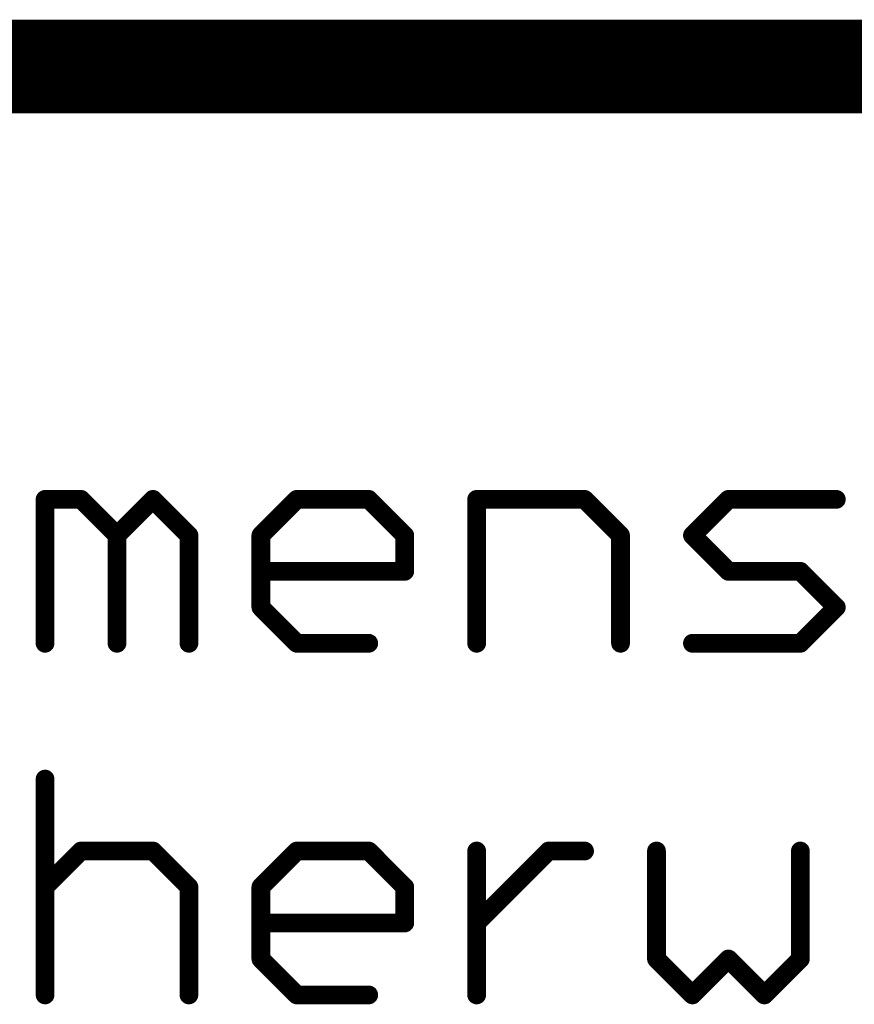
# Model space of a CAD drawing. Extents: x -1.5 to 9, y -3 to 5.
# Tile 223 of 256: x 4.753 to 4.931, y -2.7 to -2.49. Entities that reach past the tile are written whole.
import ezdxf

# ---------------------------------------------------------------- set-up
doc = ezdxf.new("R2010")
doc.units = 0
doc.layers.get('0').update_dxf_attribs({"linetype": 'CONTINUOUS'})
doc.layers.add('qfn16-30-34-a_mechanical_19', color=1, linetype='CONTINUOUS')

# ---------------------------------------------------------------- blocks, each defined once
blk = doc.blocks.new('D56')
at = {"const_width": 0.001}
blk.add_lwpolyline([(-0.0005, 0, 1), (0.0005, 0, 1)], format="xyb", close=True, dxfattribs=at)
blk = doc.blocks.new('D57')
at = {"const_width": 0.002}
blk.add_lwpolyline([(-0.001, 0, 1), (0.001, 0, 1)], format="xyb", close=True, dxfattribs=at)

msp = doc.modelspace()

# ---------------------------------------------------------------- linework, layer by layer
at = {"layer": 'qfn16-30-34-a_mechanical_19', "color": 1}
for points, const_width in [([(4.6, -2.5), (6.4, -2.5)], 0.02), ([(4.758732, -2.623), (4.758732, -2.592307)], 0.004), ([(4.758732, -2.592307), (4.766405, -2.592307)], 0.004), ([(4.758732, -2.591307), (4.758732, -2.591307)], 0.002), ([(4.758732, -2.591307), (4.758732, -2.591307)], 0.002), ([(4.759732, -2.592307), (4.759732, -2.592307)], 0.002), ([(4.759732, -2.592307), (4.759732, -2.592307)], 0.002), ([(4.766405, -2.592307), (4.774078, -2.59998)], 0.004), ([(4.767112, -2.5916), (4.767112, -2.5916)], 0.002), ([(4.767112, -2.5916), (4.767112, -2.5916)], 0.002), ([(4.774078, -2.59998), (4.781752, -2.592307)], 0.004), ([(4.781752, -2.592307), (4.789425, -2.59998)], 0.004), ([(4.782459, -2.5916), (4.782459, -2.5916)], 0.002), ([(4.782459, -2.5916), (4.782459, -2.5916)], 0.002), ([(4.804771, -2.59998), (4.812444, -2.592307)], 0.004), ([(4.812444, -2.592307), (4.827791, -2.592307)], 0.004), ([(4.812444, -2.591307), (4.812444, -2.591307)], 0.002), ([(4.812444, -2.591307), (4.812444, -2.591307)], 0.002), ([(4.827791, -2.592307), (4.835464, -2.59998)], 0.004), ([(4.828498, -2.5916), (4.828498, -2.5916)], 0.002), ([(4.828498, -2.5916), (4.828498, -2.5916)], 0.002), ([(4.850811, -2.592307), (4.87383, -2.592307)], 0.004), ([(4.850811, -2.623), (4.850811, -2.592307)], 0.004), ([(4.850811, -2.591307), (4.850811, -2.591307)], 0.002), ([(4.850811, -2.591307), (4.850811, -2.591307)], 0.002), ([(4.851811, -2.592307), (4.851811, -2.592307)], 0.002), ([(4.851811, -2.592307), (4.851811, -2.592307)], 0.002), ([(4.87383, -2.592307), (4.881503, -2.59998)], 0.004), ([(4.874537, -2.5916), (4.874537, -2.5916)], 0.002), ([(4.874537, -2.5916), (4.874537, -2.5916)], 0.002), ([(4.89685, -2.59998), (4.904523, -2.592307)], 0.004), ([(4.904523, -2.592307), (4.927543, -2.592307)], 0.004), ([(4.904523, -2.591307), (4.904523, -2.591307)], 0.002), ([(4.904523, -2.591307), (4.904523, -2.591307)], 0.002), ([(4.766405, -2.593307), (4.766405, -2.593307)], 0.002), ([(4.766405, -2.593307), (4.766405, -2.593307)], 0.002), ([(4.782459, -2.593014), (4.782459, -2.593014)], 0.002), ([(4.782459, -2.593014), (4.782459, -2.593014)], 0.002), ([(4.813152, -2.593014), (4.813152, -2.593014)], 0.002), ([(4.813152, -2.593014), (4.813152, -2.593014)], 0.002), ([(4.827791, -2.593307), (4.827791, -2.593307)], 0.002), ([(4.827791, -2.593307), (4.827791, -2.593307)], 0.002), ([(4.87383, -2.593307), (4.87383, -2.593307)], 0.002), ([(4.87383, -2.593307), (4.87383, -2.593307)], 0.002), ([(4.90523, -2.593014), (4.90523, -2.593014)], 0.002), ([(4.90523, -2.593014), (4.90523, -2.593014)], 0.002), ([(4.927543, -2.593307), (4.927543, -2.593307)], 0.002), ([(4.927543, -2.593307), (4.927543, -2.593307)], 0.002), ([(4.774078, -2.623), (4.774078, -2.59998)], 0.004), ([(4.773371, -2.599273), (4.773371, -2.599273)], 0.002), ([(4.773371, -2.599273), (4.773371, -2.599273)], 0.002), ([(4.773371, -2.600688), (4.773371, -2.600688)], 0.002), ([(4.773371, -2.600688), (4.773371, -2.600688)], 0.002), ([(4.775078, -2.59998), (4.775078, -2.59998)], 0.002), ([(4.775078, -2.59998), (4.775078, -2.59998)], 0.002), ([(4.789425, -2.623), (4.789425, -2.59998)], 0.004), ([(4.788718, -2.600688), (4.788718, -2.600688)], 0.002), ([(4.788718, -2.600688), (4.788718, -2.600688)], 0.002), ([(4.790425, -2.59998), (4.790425, -2.59998)], 0.002), ([(4.790425, -2.59998), (4.790425, -2.59998)], 0.002), ([(4.804771, -2.615327), (4.804771, -2.59998)], 0.004), ([(4.804064, -2.599273), (4.804064, -2.599273)], 0.002), ([(4.804064, -2.599273), (4.804064, -2.599273)], 0.002), ([(4.805771, -2.59998), (4.805771, -2.59998)], 0.002), ([(4.805771, -2.59998), (4.805771, -2.59998)], 0.002), ([(4.835464, -2.607654), (4.835464, -2.59998)], 0.004), ([(4.834757, -2.600688), (4.834757, -2.600688)], 0.002), ([(4.834757, -2.600688), (4.834757, -2.600688)], 0.002), ([(4.836464, -2.59998), (4.836464, -2.59998)], 0.002), ([(4.836464, -2.59998), (4.836464, -2.59998)], 0.002), ([(4.881503, -2.623), (4.881503, -2.59998)], 0.004), ([(4.880796, -2.600688), (4.880796, -2.600688)], 0.002), ([(4.880796, -2.600688), (4.880796, -2.600688)], 0.002), ([(4.882503, -2.59998), (4.882503, -2.59998)], 0.002), ([(4.882503, -2.59998), (4.882503, -2.59998)], 0.002), ([(4.89685, -2.59998), (4.904523, -2.607654)], 0.004), ([(4.896143, -2.599273), (4.896143, -2.599273)], 0.002), ([(4.896143, -2.599273), (4.896143, -2.599273)], 0.002), ([(4.897557, -2.599273), (4.897557, -2.599273)], 0.002), ([(4.897557, -2.599273), (4.897557, -2.599273)], 0.002), ([(4.804771, -2.607654), (4.835464, -2.607654)], 0.004), ([(4.804771, -2.606654), (4.804771, -2.606654)], 0.002), ([(4.804771, -2.606654), (4.804771, -2.606654)], 0.002), ([(4.904523, -2.607654), (4.919869, -2.607654)], 0.004), ([(4.904523, -2.606654), (4.904523, -2.606654)], 0.002), ([(4.904523, -2.606654), (4.904523, -2.606654)], 0.002), ([(4.919869, -2.607654), (4.927543, -2.615327)], 0.004), ([(4.920576, -2.606947), (4.920576, -2.606947)], 0.002), ([(4.920576, -2.606947), (4.920576, -2.606947)], 0.002), ([(4.834464, -2.607654), (4.834464, -2.607654)], 0.002), ([(4.834464, -2.607654), (4.834464, -2.607654)], 0.002), ([(4.835464, -2.608654), (4.835464, -2.608654)], 0.002), ([(4.835464, -2.608654), (4.835464, -2.608654)], 0.002), ([(4.903816, -2.608361), (4.903816, -2.608361)], 0.002), ([(4.903816, -2.608361), (4.903816, -2.608361)], 0.002), ([(4.919869, -2.608654), (4.919869, -2.608654)], 0.002), ([(4.919869, -2.608654), (4.919869, -2.608654)], 0.002), ([(4.804771, -2.615327), (4.812444, -2.623)], 0.004), ([(4.803771, -2.615327), (4.803771, -2.615327)], 0.002), ([(4.803771, -2.615327), (4.803771, -2.615327)], 0.002), ([(4.805478, -2.61462), (4.805478, -2.61462)], 0.002), ([(4.805478, -2.61462), (4.805478, -2.61462)], 0.002), ([(4.919869, -2.623), (4.927543, -2.615327)], 0.004), ([(4.926835, -2.616034), (4.926835, -2.616034)], 0.002), ([(4.926835, -2.616034), (4.926835, -2.616034)], 0.002), ([(4.92825, -2.616034), (4.92825, -2.616034)], 0.002), ([(4.92825, -2.616034), (4.92825, -2.616034)], 0.002), ([(4.757732, -2.623), (4.757732, -2.623)], 0.002), ([(4.757732, -2.623), (4.757732, -2.623)], 0.002), ([(4.773078, -2.623), (4.773078, -2.623)], 0.002), ([(4.773078, -2.623), (4.773078, -2.623)], 0.002), ([(4.788425, -2.623), (4.788425, -2.623)], 0.002), ([(4.788425, -2.623), (4.788425, -2.623)], 0.002), ([(4.812444, -2.623), (4.827791, -2.623)], 0.004), ([(4.811737, -2.623707), (4.811737, -2.623707)], 0.002), ([(4.811737, -2.623707), (4.811737, -2.623707)], 0.002), ([(4.812444, -2.622), (4.812444, -2.622)], 0.002), ([(4.812444, -2.622), (4.812444, -2.622)], 0.002), ([(4.849811, -2.623), (4.849811, -2.623)], 0.002), ([(4.849811, -2.623), (4.849811, -2.623)], 0.002), ([(4.880503, -2.623), (4.880503, -2.623)], 0.002), ([(4.880503, -2.623), (4.880503, -2.623)], 0.002), ([(4.89685, -2.623), (4.919869, -2.623)], 0.004), ([(4.89685, -2.622), (4.89685, -2.622)], 0.002), ([(4.89685, -2.622), (4.89685, -2.622)], 0.002), ([(4.919162, -2.622293), (4.919162, -2.622293)], 0.002), ([(4.919162, -2.622293), (4.919162, -2.622293)], 0.002), ([(4.827791, -2.624), (4.827791, -2.624)], 0.002), ([(4.827791, -2.624), (4.827791, -2.624)], 0.002), ([(4.919869, -2.624), (4.919869, -2.624)], 0.002), ([(4.919869, -2.624), (4.919869, -2.624)], 0.002), ([(4.758732, -2.698), (4.758732, -2.651961)], 0.004), ([(4.759732, -2.651961), (4.759732, -2.651961)], 0.002), ([(4.759732, -2.651961), (4.759732, -2.651961)], 0.002), ([(4.758732, -2.67498), (4.766405, -2.667307)], 0.004), ([(4.766405, -2.667307), (4.781752, -2.667307)], 0.004), ([(4.766405, -2.666307), (4.766405, -2.666307)], 0.002), ([(4.766405, -2.666307), (4.766405, -2.666307)], 0.002), ([(4.781752, -2.667307), (4.789425, -2.67498)], 0.004), ([(4.782459, -2.6666), (4.782459, -2.6666)], 0.002), ([(4.782459, -2.6666), (4.782459, -2.6666)], 0.002), ([(4.804771, -2.67498), (4.812444, -2.667307)], 0.004), ([(4.812444, -2.667307), (4.827791, -2.667307)], 0.004), ([(4.812444, -2.666307), (4.812444, -2.666307)], 0.002), ([(4.812444, -2.666307), (4.812444, -2.666307)], 0.002), ([(4.827791, -2.667307), (4.835464, -2.67498)], 0.004), ([(4.828498, -2.6666), (4.828498, -2.6666)], 0.002), ([(4.828498, -2.6666), (4.828498, -2.6666)], 0.002), ([(4.850811, -2.698), (4.850811, -2.667307)], 0.004), ([(4.850811, -2.682654), (4.866157, -2.667307)], 0.004), ([(4.851811, -2.667307), (4.851811, -2.667307)], 0.002), ([(4.851811, -2.667307), (4.851811, -2.667307)], 0.002), ([(4.866157, -2.667307), (4.87383, -2.667307)], 0.004), ([(4.866157, -2.666307), (4.866157, -2.666307)], 0.002), ([(4.866157, -2.666307), (4.866157, -2.666307)], 0.002), ([(4.889177, -2.690327), (4.889177, -2.667307)], 0.004), ([(4.890177, -2.667307), (4.890177, -2.667307)], 0.002), ([(4.890177, -2.667307), (4.890177, -2.667307)], 0.002), ([(4.919869, -2.690327), (4.919869, -2.667307)], 0.004), ([(4.920869, -2.667307), (4.920869, -2.667307)], 0.002), ([(4.920869, -2.667307), (4.920869, -2.667307)], 0.002), ([(4.767112, -2.668014), (4.767112, -2.668014)], 0.002), ([(4.767112, -2.668014), (4.767112, -2.668014)], 0.002), ([(4.781752, -2.668307), (4.781752, -2.668307)], 0.002), ([(4.781752, -2.668307), (4.781752, -2.668307)], 0.002), ([(4.813152, -2.668014), (4.813152, -2.668014)], 0.002), ([(4.813152, -2.668014), (4.813152, -2.668014)], 0.002), ([(4.827791, -2.668307), (4.827791, -2.668307)], 0.002), ([(4.827791, -2.668307), (4.827791, -2.668307)], 0.002), ([(4.866864, -2.668014), (4.866864, -2.668014)], 0.002), ([(4.866864, -2.668014), (4.866864, -2.668014)], 0.002), ([(4.87383, -2.668307), (4.87383, -2.668307)], 0.002), ([(4.87383, -2.668307), (4.87383, -2.668307)], 0.002), ([(4.758025, -2.674273), (4.758025, -2.674273)], 0.002), ([(4.758025, -2.674273), (4.758025, -2.674273)], 0.002), ([(4.789425, -2.698), (4.789425, -2.67498)], 0.004), ([(4.804771, -2.690327), (4.804771, -2.67498)], 0.004), ([(4.804064, -2.674273), (4.804064, -2.674273)], 0.002), ([(4.804064, -2.674273), (4.804064, -2.674273)], 0.002), ([(4.835464, -2.682654), (4.835464, -2.67498)], 0.004), ([(4.788718, -2.675688), (4.788718, -2.675688)], 0.002), ([(4.788718, -2.675688), (4.788718, -2.675688)], 0.002), ([(4.790425, -2.67498), (4.790425, -2.67498)], 0.002), ([(4.790425, -2.67498), (4.790425, -2.67498)], 0.002), ([(4.805771, -2.67498), (4.805771, -2.67498)], 0.002), ([(4.805771, -2.67498), (4.805771, -2.67498)], 0.002), ([(4.834757, -2.675688), (4.834757, -2.675688)], 0.002), ([(4.834757, -2.675688), (4.834757, -2.675688)], 0.002), ([(4.836464, -2.67498), (4.836464, -2.67498)], 0.002), ([(4.836464, -2.67498), (4.836464, -2.67498)], 0.002), ([(4.804771, -2.682654), (4.835464, -2.682654)], 0.004), ([(4.804771, -2.681654), (4.804771, -2.681654)], 0.002), ([(4.804771, -2.681654), (4.804771, -2.681654)], 0.002), ([(4.834464, -2.682654), (4.834464, -2.682654)], 0.002), ([(4.834464, -2.682654), (4.834464, -2.682654)], 0.002), ([(4.850103, -2.681947), (4.850103, -2.681947)], 0.002), ([(4.850103, -2.681947), (4.850103, -2.681947)], 0.002), ([(4.835464, -2.683654), (4.835464, -2.683654)], 0.002), ([(4.835464, -2.683654), (4.835464, -2.683654)], 0.002), ([(4.804771, -2.690327), (4.812444, -2.698)], 0.004), ([(4.803771, -2.690327), (4.803771, -2.690327)], 0.002), ([(4.803771, -2.690327), (4.803771, -2.690327)], 0.002), ([(4.805478, -2.68962), (4.805478, -2.68962)], 0.002), ([(4.805478, -2.68962), (4.805478, -2.68962)], 0.002), ([(4.889177, -2.690327), (4.89685, -2.698)], 0.004), ([(4.888177, -2.690327), (4.888177, -2.690327)], 0.002), ([(4.888177, -2.690327), (4.888177, -2.690327)], 0.002), ([(4.889884, -2.68962), (4.889884, -2.68962)], 0.002), ([(4.889884, -2.68962), (4.889884, -2.68962)], 0.002), ([(4.89685, -2.698), (4.904523, -2.690327)], 0.004), ([(4.904523, -2.690327), (4.912196, -2.698)], 0.004), ([(4.90523, -2.68962), (4.90523, -2.68962)], 0.002), ([(4.90523, -2.68962), (4.90523, -2.68962)], 0.002), ([(4.90523, -2.691034), (4.90523, -2.691034)], 0.002), ([(4.90523, -2.691034), (4.90523, -2.691034)], 0.002), ([(4.912196, -2.698), (4.919869, -2.690327)], 0.004), ([(4.918869, -2.690327), (4.918869, -2.690327)], 0.002), ([(4.918869, -2.690327), (4.918869, -2.690327)], 0.002), ([(4.920576, -2.691034), (4.920576, -2.691034)], 0.002), ([(4.920576, -2.691034), (4.920576, -2.691034)], 0.002), ([(4.812444, -2.698), (4.827791, -2.698)], 0.004), ([(4.812444, -2.697), (4.812444, -2.697)], 0.002), ([(4.812444, -2.697), (4.812444, -2.697)], 0.002), ([(4.896143, -2.697293), (4.896143, -2.697293)], 0.002), ([(4.896143, -2.697293), (4.896143, -2.697293)], 0.002), ([(4.911489, -2.697293), (4.911489, -2.697293)], 0.002), ([(4.911489, -2.697293), (4.911489, -2.697293)], 0.002), ([(4.757732, -2.698), (4.757732, -2.698)], 0.002), ([(4.757732, -2.698), (4.757732, -2.698)], 0.002), ([(4.788425, -2.698), (4.788425, -2.698)], 0.002), ([(4.788425, -2.698), (4.788425, -2.698)], 0.002), ([(4.811737, -2.698707), (4.811737, -2.698707)], 0.002), ([(4.811737, -2.698707), (4.811737, -2.698707)], 0.002), ([(4.827791, -2.699), (4.827791, -2.699)], 0.002), ([(4.827791, -2.699), (4.827791, -2.699)], 0.002), ([(4.849811, -2.698), (4.849811, -2.698)], 0.002), ([(4.849811, -2.698), (4.849811, -2.698)], 0.002), ([(4.896143, -2.698707), (4.896143, -2.698707)], 0.002), ([(4.896143, -2.698707), (4.896143, -2.698707)], 0.002), ([(4.911489, -2.698707), (4.911489, -2.698707)], 0.002), ([(4.911489, -2.698707), (4.911489, -2.698707)], 0.002)]:
    msp.add_lwpolyline(points, dxfattribs=dict(at, const_width=const_width))
at = {"layer": 'qfn16-30-34-a_mechanical_19', "color": 1, "const_width": 0.002}
for points in [[(4.759732, -2.592307, 1), (4.757732, -2.592307)], [(4.758732, -2.591307, 1), (4.758732, -2.593307)], [(4.767112, -2.5916, 1), (4.765698, -2.593014)], [(4.766405, -2.593307, 1), (4.766405, -2.591307)], [(4.782459, -2.5916, 1.000854), (4.781044, -2.593014)], [(4.782459, -2.593014, 0.999854), (4.781044, -2.5916)], [(4.812444, -2.591307, 1), (4.812444, -2.593307)], [(4.813152, -2.593014, 0.999854), (4.811737, -2.5916)], [(4.828498, -2.5916, 1), (4.827084, -2.593014)], [(4.827791, -2.593307, 1), (4.827791, -2.591307)], [(4.851811, -2.592307, 1), (4.849811, -2.592307)], [(4.850811, -2.591307, 1), (4.850811, -2.593307)], [(4.874537, -2.5916, 1), (4.873123, -2.593014)], [(4.87383, -2.593307, 1), (4.87383, -2.591307)], [(4.904523, -2.591307, 1), (4.904523, -2.593307)], [(4.90523, -2.593014, 1), (4.903816, -2.5916)], [(4.927543, -2.593307, 1), (4.927543, -2.591307)], [(4.773371, -2.599273, 1.000854), (4.774785, -2.600688)], [(4.775078, -2.59998, 1), (4.773078, -2.59998)], [(4.773371, -2.600688, 0.999854), (4.774785, -2.599273)], [(4.790425, -2.59998, 1), (4.788425, -2.59998)], [(4.788718, -2.600688, 0.999854), (4.790132, -2.599273)], [(4.804064, -2.599273, 1.000854), (4.805478, -2.600688)], [(4.805771, -2.59998, 1), (4.803771, -2.59998)], [(4.836464, -2.59998, 1), (4.834464, -2.59998)], [(4.834757, -2.600688, 0.999854), (4.836171, -2.599273)], [(4.882503, -2.59998, 1), (4.880503, -2.59998)], [(4.880796, -2.600688, 0.999854), (4.88221, -2.599273)], [(4.896143, -2.599273, 1.000854), (4.897557, -2.600688)], [(4.897557, -2.599273, 0.999854), (4.896143, -2.600688)], [(4.804771, -2.606654, 1), (4.804771, -2.608654)], [(4.835464, -2.608654, 1), (4.835464, -2.606654)], [(4.904523, -2.606654, 1), (4.904523, -2.608654)], [(4.903816, -2.608361, 1), (4.90523, -2.606947)], [(4.920576, -2.606947, 1), (4.919162, -2.608361)], [(4.919869, -2.608654, 1), (4.919869, -2.606654)], [(4.834464, -2.607654, 1), (4.836464, -2.607654)], [(4.805478, -2.61462, 1), (4.804064, -2.616034)], [(4.803771, -2.615327, 1), (4.805771, -2.615327)], [(4.92825, -2.616034, 0.999854), (4.926835, -2.61462)], [(4.926835, -2.616034, 1.000854), (4.92825, -2.61462)], [(4.757732, -2.623, 1), (4.759732, -2.623)], [(4.773078, -2.623, 1), (4.775078, -2.623)], [(4.788425, -2.623, 1), (4.790425, -2.623)], [(4.812444, -2.622, 1), (4.812444, -2.624)], [(4.811737, -2.623707, 1), (4.813151, -2.622293)], [(4.827791, -2.624, 1), (4.827791, -2.622)], [(4.849811, -2.623, 1), (4.851811, -2.623)], [(4.880503, -2.623, 1), (4.882503, -2.623)], [(4.89685, -2.622, 1), (4.89685, -2.624)], [(4.919162, -2.622293, 1), (4.920576, -2.623707)], [(4.919869, -2.624, 1), (4.919869, -2.622)], [(4.759732, -2.651961, 1), (4.757732, -2.651961)], [(4.766405, -2.666307, 1), (4.766405, -2.668307)], [(4.767112, -2.668014, 1), (4.765698, -2.6666)], [(4.782459, -2.6666, 1.000854), (4.781044, -2.668014)], [(4.781752, -2.668307, 1), (4.781752, -2.666307)], [(4.812444, -2.666307, 1), (4.812444, -2.668307)], [(4.813152, -2.668014, 0.999854), (4.811737, -2.6666)], [(4.828498, -2.6666, 1), (4.827084, -2.668014)], [(4.827791, -2.668307, 1), (4.827791, -2.666307)], [(4.851811, -2.667307, 1), (4.849811, -2.667307)], [(4.866157, -2.666307, 1), (4.866157, -2.668307)], [(4.866864, -2.668014, 1), (4.86545, -2.6666)], [(4.87383, -2.668307, 1), (4.87383, -2.666307)], [(4.890177, -2.667307, 1), (4.888177, -2.667307)], [(4.920869, -2.667307, 1), (4.918869, -2.667307)], [(4.758025, -2.674273, 1.000854), (4.759439, -2.675688)], [(4.790425, -2.67498, 1), (4.788425, -2.67498)], [(4.788718, -2.675688, 0.999854), (4.790132, -2.674273)], [(4.804064, -2.674273, 1.000854), (4.805478, -2.675688)], [(4.805771, -2.67498, 1), (4.803771, -2.67498)], [(4.836464, -2.67498, 1), (4.834464, -2.67498)], [(4.834757, -2.675688, 0.999854), (4.836171, -2.674273)], [(4.804771, -2.681654, 1), (4.804771, -2.683654)], [(4.834464, -2.682654, 1), (4.836464, -2.682654)], [(4.835464, -2.683654, 1), (4.835464, -2.681654)], [(4.850103, -2.681947, 0.999854), (4.851518, -2.683361)], [(4.805478, -2.68962, 1), (4.804064, -2.691034)], [(4.803771, -2.690327, 1), (4.805771, -2.690327)], [(4.889884, -2.68962, 1.000854), (4.888469, -2.691034)], [(4.888177, -2.690327, 1), (4.890177, -2.690327)], [(4.90523, -2.68962, 1), (4.903816, -2.691034)], [(4.90523, -2.691034, 1), (4.903816, -2.68962)], [(4.918869, -2.690327, 1), (4.920869, -2.690327)], [(4.920576, -2.691034, 1), (4.919162, -2.68962)], [(4.812444, -2.697, 1), (4.812444, -2.699)], [(4.811737, -2.698707, 1), (4.813151, -2.697293)], [(4.827791, -2.699, 1), (4.827791, -2.697)], [(4.896143, -2.697293, 1), (4.897557, -2.698707)], [(4.896143, -2.698707, 1), (4.897557, -2.697293)], [(4.911489, -2.697293, 1), (4.912903, -2.698707)], [(4.911489, -2.698707, 1), (4.912903, -2.697293)], [(4.757732, -2.698, 1), (4.759732, -2.698)], [(4.788425, -2.698, 1), (4.790425, -2.698)], [(4.849811, -2.698, 1), (4.851811, -2.698)]]:
    msp.add_lwpolyline(points, format="xyb", dxfattribs=at)

# ---------------------------------------------------------------- block references
at = {"layer": 'qfn16-30-34-a_mechanical_19'}
for name, p in [('D57', (4.758732, -2.592307)), ('D57', (4.758732, -2.592307)), ('D56', (4.757732, -2.592307)), ('D56', (4.758732, -2.591307)), ('D56', (4.758732, -2.591307)), ('D56', (4.758732, -2.591307)), ('D56', (4.759732, -2.592307)), ('D56', (4.759732, -2.592307)), ('D56', (4.759732, -2.592307)), ('D57', (4.766405, -2.592307)), ('D56', (4.766405, -2.591307)), ('D56', (4.767112, -2.5916)), ('D56', (4.767112, -2.5916)), ('D56', (4.767112, -2.5916)), ('D57', (4.781752, -2.592307)), ('D57', (4.781752, -2.592307)), ('D56', (4.781044, -2.5916)), ('D56', (4.782459, -2.5916)), ('D56', (4.782459, -2.5916)), ('D56', (4.782459, -2.5916)), ('D57', (4.812444, -2.592307)), ('D56', (4.811737, -2.5916)), ('D56', (4.812444, -2.591307)), ('D56', (4.812444, -2.591307)), ('D56', (4.812444, -2.591307)), ('D57', (4.827791, -2.592307)), ('D56', (4.827791, -2.591307)), ('D56', (4.828498, -2.5916)), ('D56', (4.828498, -2.5916)), ('D56', (4.828498, -2.5916)), ('D57', (4.850811, -2.592307)), ('D57', (4.850811, -2.592307)), ('D56', (4.849811, -2.592307)), ('D56', (4.850811, -2.591307)), ('D56', (4.850811, -2.591307)), ('D56', (4.850811, -2.591307)), ('D56', (4.851811, -2.592307)), ('D56', (4.851811, -2.592307)), ('D56', (4.851811, -2.592307)), ('D57', (4.87383, -2.592307)), ('D57', (4.87383, -2.592307)), ('D56', (4.87383, -2.591307)), ('D56', (4.874537, -2.5916)), ('D56', (4.874537, -2.5916)), ('D56', (4.874537, -2.5916)), ('D57', (4.904523, -2.592307)), ('D56', (4.903816, -2.5916)), ('D56', (4.904523, -2.591307)), ('D56', (4.904523, -2.591307)), ('D56', (4.904523, -2.591307)), ('D57', (4.927543, -2.592307)), ('D56', (4.927543, -2.591307)), ('D56', (4.758732, -2.593307)), ('D56', (4.765698, -2.593014)), ('D56', (4.766405, -2.593307)), ('D56', (4.766405, -2.593307)), ('D56', (4.766405, -2.593307)), ('D56', (4.781044, -2.593014)), ('D56', (4.782459, -2.593014)), ('D56', (4.782459, -2.593014)), ('D56', (4.782459, -2.593014)), ('D56', (4.812444, -2.593307)), ('D56', (4.813152, -2.593014)), ('D56', (4.813152, -2.593014)), ('D56', (4.813152, -2.593014)), ('D56', (4.827084, -2.593014)), ('D56', (4.827791, -2.593307)), ('D56', (4.827791, -2.593307)), ('D56', (4.827791, -2.593307)), ('D56', (4.850811, -2.593307)), ('D56', (4.873123, -2.593014)), ('D56', (4.87383, -2.593307)), ('D56', (4.87383, -2.593307)), ('D56', (4.87383, -2.593307)), ('D56', (4.904523, -2.593307)), ('D56', (4.90523, -2.593014)), ('D56', (4.90523, -2.593014)), ('D56', (4.90523, -2.593014)), ('D56', (4.927543, -2.593307)), ('D56', (4.927543, -2.593307)), ('D56', (4.927543, -2.593307)), ('D57', (4.774078, -2.59998)), ('D57', (4.774078, -2.59998)), ('D56', (4.773078, -2.59998)), ('D56', (4.773371, -2.599273)), ('D56', (4.773371, -2.599273)), ('D56', (4.773371, -2.599273)), ('D56', (4.773371, -2.600688)), ('D56', (4.773371, -2.600688)), ('D56', (4.773371, -2.600688)), ('D56', (4.774785, -2.599273)), ('D56', (4.774785, -2.600688)), ('D56', (4.775078, -2.59998)), ('D56', (4.775078, -2.59998)), ('D56', (4.775078, -2.59998)), ('D57', (4.789425, -2.59998)), ('D57', (4.789425, -2.59998)), ('D56', (4.788425, -2.59998)), ('D56', (4.788718, -2.600688)), ('D56', (4.788718, -2.600688)), ('D56', (4.788718, -2.600688)), ('D56', (4.790132, -2.599273)), ('D56', (4.790425, -2.59998)), ('D56', (4.790425, -2.59998)), ('D56', (4.790425, -2.59998)), ('D57', (4.804771, -2.59998)), ('D57', (4.804771, -2.59998)), ('D56', (4.803771, -2.59998)), ('D56', (4.804064, -2.599273)), ('D56', (4.804064, -2.599273)), ('D56', (4.804064, -2.599273)), ('D56', (4.805478, -2.600688)), ('D56', (4.805771, -2.59998)), ('D56', (4.805771, -2.59998)), ('D56', (4.805771, -2.59998)), ('D57', (4.835464, -2.59998)), ('D57', (4.835464, -2.59998)), ('D56', (4.834464, -2.59998)), ('D56', (4.834757, -2.600688)), ('D56', (4.834757, -2.600688)), ('D56', (4.834757, -2.600688)), ('D56', (4.836171, -2.599273)), ('D56', (4.836464, -2.59998)), ('D56', (4.836464, -2.59998)), ('D56', (4.836464, -2.59998)), ('D57', (4.881503, -2.59998)), ('D57', (4.881503, -2.59998)), ('D56', (4.880503, -2.59998)), ('D56', (4.880796, -2.600688)), ('D56', (4.880796, -2.600688)), ('D56', (4.880796, -2.600688)), ('D56', (4.88221, -2.599273)), ('D56', (4.882503, -2.59998)), ('D56', (4.882503, -2.59998)), ('D56', (4.882503, -2.59998)), ('D57', (4.89685, -2.59998)), ('D57', (4.89685, -2.59998)), ('D56', (4.896143, -2.599273)), ('D56', (4.896143, -2.599273)), ('D56', (4.896143, -2.599273)), ('D56', (4.896143, -2.600688)), ('D56', (4.897557, -2.599273)), ('D56', (4.897557, -2.599273)), ('D56', (4.897557, -2.599273)), ('D56', (4.897557, -2.600688)), ('D57', (4.804771, -2.607654)), ('D56', (4.804771, -2.606654)), ('D56', (4.804771, -2.606654)), ('D56', (4.804771, -2.606654)), ('D57', (4.835464, -2.607654)), ('D57', (4.835464, -2.607654)), ('D56', (4.835464, -2.606654)), ('D57', (4.904523, -2.607654)), ('D57', (4.904523, -2.607654)), ('D56', (4.904523, -2.606654)), ('D56', (4.904523, -2.606654)), ('D56', (4.904523, -2.606654)), ('D56', (4.90523, -2.606947)), ('D57', (4.919869, -2.607654)), ('D57', (4.919869, -2.607654)), ('D56', (4.919869, -2.606654)), ('D56', (4.920576, -2.606947)), ('D56', (4.920576, -2.606947)), ('D56', (4.920576, -2.606947)), ('D56', (4.804771, -2.608654)), ('D56', (4.834464, -2.607654)), ('D56', (4.834464, -2.607654)), ('D56', (4.834464, -2.607654)), ('D56', (4.835464, -2.608654)), ('D56', (4.835464, -2.608654)), ('D56', (4.835464, -2.608654)), ('D56', (4.836464, -2.607654)), ('D56', (4.903816, -2.608361)), ('D56', (4.903816, -2.608361)), ('D56', (4.903816, -2.608361)), ('D56', (4.904523, -2.608654)), ('D56', (4.919162, -2.608361)), ('D56', (4.919869, -2.608654)), ('D56', (4.919869, -2.608654)), ('D56', (4.919869, -2.608654)), ('D57', (4.804771, -2.615327)), ('D57', (4.804771, -2.615327)), ('D56', (4.803771, -2.615327)), ('D56', (4.803771, -2.615327)), ('D56', (4.803771, -2.615327)), ('D56', (4.805478, -2.61462)), ('D56', (4.805478, -2.61462)), ('D56', (4.805478, -2.61462)), ('D56', (4.805771, -2.615327)), ('D57', (4.927543, -2.615327)), ('D57', (4.927543, -2.615327)), ('D56', (4.926835, -2.61462)), ('D56', (4.92825, -2.61462)), ('D56', (4.804064, -2.616034)), ('D56', (4.926835, -2.616034)), ('D56', (4.926835, -2.616034)), ('D56', (4.926835, -2.616034)), ('D56', (4.92825, -2.616034)), ('D56', (4.92825, -2.616034)), ('D56', (4.92825, -2.616034)), ('D57', (4.758732, -2.623)), ('D56', (4.757732, -2.623)), ('D56', (4.757732, -2.623)), ('D56', (4.757732, -2.623)), ('D56', (4.759732, -2.623)), ('D57', (4.774078, -2.623)), ('D56', (4.773078, -2.623)), ('D56', (4.773078, -2.623)), ('D56', (4.773078, -2.623)), ('D56', (4.775078, -2.623)), ('D57', (4.789425, -2.623)), ('D56', (4.788425, -2.623)), ('D56', (4.788425, -2.623)), ('D56', (4.788425, -2.623)), ('D56', (4.790425, -2.623)), ('D57', (4.812444, -2.623)), ('D57', (4.812444, -2.623)), ('D56', (4.811737, -2.623707)), ('D56', (4.811737, -2.623707)), ('D56', (4.811737, -2.623707)), ('D56', (4.812444, -2.622)), ('D56', (4.812444, -2.622)), ('D56', (4.812444, -2.622)), ('D56', (4.813151, -2.622293)), ('D57', (4.827791, -2.623)), ('D56', (4.827791, -2.622)), ('D57', (4.850811, -2.623)), ('D56', (4.849811, -2.623)), ('D56', (4.849811, -2.623)), ('D56', (4.849811, -2.623)), ('D56', (4.851811, -2.623)), ('D57', (4.881503, -2.623)), ('D56', (4.880503, -2.623)), ('D56', (4.880503, -2.623)), ('D56', (4.880503, -2.623)), ('D56', (4.882503, -2.623)), ('D57', (4.89685, -2.623)), ('D56', (4.89685, -2.622)), ('D56', (4.89685, -2.622)), ('D56', (4.89685, -2.622)), ('D57', (4.919869, -2.623)), ('D56', (4.919162, -2.622293)), ('D56', (4.919162, -2.622293)), ('D56', (4.919162, -2.622293)), ('D56', (4.919869, -2.622)), ('D56', (4.920576, -2.623707)), ('D56', (4.812444, -2.624)), ('D56', (4.827791, -2.624)), ('D56', (4.827791, -2.624)), ('D56', (4.827791, -2.624)), ('D56', (4.89685, -2.624)), ('D56', (4.919869, -2.624)), ('D56', (4.919869, -2.624)), ('D56', (4.919869, -2.624)), ('D57', (4.758732, -2.651961)), ('D56', (4.757732, -2.651961)), ('D56', (4.759732, -2.651961)), ('D56', (4.759732, -2.651961)), ('D56', (4.759732, -2.651961)), ('D57', (4.766405, -2.667307)), ('D56', (4.765698, -2.6666)), ('D56', (4.766405, -2.666307)), ('D56', (4.766405, -2.666307)), ('D56', (4.766405, -2.666307)), ('D57', (4.781752, -2.667307)), ('D57', (4.781752, -2.667307)), ('D56', (4.781752, -2.666307)), ('D56', (4.782459, -2.6666)), ('D56', (4.782459, -2.6666)), ('D56', (4.782459, -2.6666)), ('D57', (4.812444, -2.667307)), ('D56', (4.811737, -2.6666)), ('D56', (4.812444, -2.666307)), ('D56', (4.812444, -2.666307)), ('D56', (4.812444, -2.666307)), ('D57', (4.827791, -2.667307)), ('D56', (4.827791, -2.666307)), ('D56', (4.828498, -2.6666)), ('D56', (4.828498, -2.6666)), ('D56', (4.828498, -2.6666)), ('D57', (4.850811, -2.667307)), ('D56', (4.849811, -2.667307)), ('D56', (4.851811, -2.667307)), ('D56', (4.851811, -2.667307)), ('D56', (4.851811, -2.667307)), ('D57', (4.866157, -2.667307)), ('D57', (4.866157, -2.667307)), ('D56', (4.86545, -2.6666)), ('D56', (4.866157, -2.666307)), ('D56', (4.866157, -2.666307)), ('D56', (4.866157, -2.666307)), ('D57', (4.87383, -2.667307)), ('D56', (4.87383, -2.666307)), ('D57', (4.889177, -2.667307)), ('D56', (4.888177, -2.667307)), ('D56', (4.890177, -2.667307)), ('D56', (4.890177, -2.667307)), ('D56', (4.890177, -2.667307)), ('D57', (4.919869, -2.667307)), ('D56', (4.918869, -2.667307)), ('D56', (4.920869, -2.667307)), ('D56', (4.920869, -2.667307)), ('D56', (4.920869, -2.667307)), ('D56', (4.766405, -2.668307)), ('D56', (4.767112, -2.668014)), ('D56', (4.767112, -2.668014)), ('D56', (4.767112, -2.668014)), ('D56', (4.781044, -2.668014)), ('D56', (4.781752, -2.668307)), ('D56', (4.781752, -2.668307)), ('D56', (4.781752, -2.668307)), ('D56', (4.812444, -2.668307)), ('D56', (4.813152, -2.668014)), ('D56', (4.813152, -2.668014)), ('D56', (4.813152, -2.668014)), ('D56', (4.827084, -2.668014)), ('D56', (4.827791, -2.668307)), ('D56', (4.827791, -2.668307)), ('D56', (4.827791, -2.668307)), ('D56', (4.866157, -2.668307)), ('D56', (4.866864, -2.668014)), ('D56', (4.866864, -2.668014)), ('D56', (4.866864, -2.668014)), ('D56', (4.87383, -2.668307)), ('D56', (4.87383, -2.668307)), ('D56', (4.87383, -2.668307)), ('D57', (4.758732, -2.67498)), ('D56', (4.758025, -2.674273)), ('D56', (4.758025, -2.674273)), ('D56', (4.758025, -2.674273)), ('D57', (4.789425, -2.67498)), ('D57', (4.789425, -2.67498)), ('D56', (4.790132, -2.674273)), ('D57', (4.804771, -2.67498)), ('D57', (4.804771, -2.67498)), ('D56', (4.804064, -2.674273)), ('D56', (4.804064, -2.674273)), ('D56', (4.804064, -2.674273)), ('D57', (4.835464, -2.67498)), ('D57', (4.835464, -2.67498)), ('D56', (4.836171, -2.674273)), ('D56', (4.759439, -2.675688)), ('D56', (4.788425, -2.67498)), ('D56', (4.788718, -2.675688)), ('D56', (4.788718, -2.675688)), ('D56', (4.788718, -2.675688)), ('D56', (4.790425, -2.67498)), ('D56', (4.790425, -2.67498)), ('D56', (4.790425, -2.67498)), ('D56', (4.803771, -2.67498)), ('D56', (4.805478, -2.675688)), ('D56', (4.805771, -2.67498)), ('D56', (4.805771, -2.67498)), ('D56', (4.805771, -2.67498)), ('D56', (4.834464, -2.67498)), ('D56', (4.834757, -2.675688)), ('D56', (4.834757, -2.675688)), ('D56', (4.834757, -2.675688)), ('D56', (4.836464, -2.67498)), ('D56', (4.836464, -2.67498)), ('D56', (4.836464, -2.67498)), ('D57', (4.804771, -2.682654)), ('D56', (4.804771, -2.681654)), ('D56', (4.804771, -2.681654)), ('D56', (4.804771, -2.681654)), ('D57', (4.835464, -2.682654)), ('D57', (4.835464, -2.682654)), ('D56', (4.834464, -2.682654)), ('D56', (4.834464, -2.682654)), ('D56', (4.834464, -2.682654)), ('D56', (4.835464, -2.681654)), ('D56', (4.836464, -2.682654)), ('D57', (4.850811, -2.682654)), ('D56', (4.850103, -2.681947)), ('D56', (4.850103, -2.681947)), ('D56', (4.850103, -2.681947)), ('D56', (4.804771, -2.683654)), ('D56', (4.835464, -2.683654)), ('D56', (4.835464, -2.683654)), ('D56', (4.835464, -2.683654)), ('D56', (4.851518, -2.683361)), ('D57', (4.804771, -2.690327)), ('D57', (4.804771, -2.690327)), ('D56', (4.803771, -2.690327)), ('D56', (4.803771, -2.690327)), ('D56', (4.803771, -2.690327)), ('D56', (4.804064, -2.691034)), ('D56', (4.805478, -2.68962)), ('D56', (4.805478, -2.68962)), ('D56', (4.805478, -2.68962)), ('D56', (4.805771, -2.690327)), ('D57', (4.889177, -2.690327)), ('D57', (4.889177, -2.690327)), ('D56', (4.888177, -2.690327)), ('D56', (4.888177, -2.690327)), ('D56', (4.888177, -2.690327)), ('D56', (4.888469, -2.691034)), ('D56', (4.889884, -2.68962)), ('D56', (4.889884, -2.68962)), ('D56', (4.889884, -2.68962)), ('D56', (4.890177, -2.690327)), ('D57', (4.904523, -2.690327)), ('D56', (4.903816, -2.68962)), ('D56', (4.903816, -2.691034)), ('D56', (4.90523, -2.68962)), ('D56', (4.90523, -2.68962)), ('D56', (4.90523, -2.68962)), ('D56', (4.90523, -2.691034)), ('D56', (4.90523, -2.691034)), ('D56', (4.90523, -2.691034)), ('D57', (4.919869, -2.690327)), ('D56', (4.918869, -2.690327)), ('D56', (4.918869, -2.690327)), ('D56', (4.918869, -2.690327)), ('D56', (4.919162, -2.68962)), ('D56', (4.920576, -2.691034)), ('D56', (4.920576, -2.691034)), ('D56', (4.920576, -2.691034)), ('D56', (4.920869, -2.690327)), ('D57', (4.758732, -2.698)), ('D57', (4.789425, -2.698)), ('D57', (4.812444, -2.698)), ('D57', (4.812444, -2.698)), ('D56', (4.812444, -2.697)), ('D56', (4.812444, -2.697)), ('D56', (4.812444, -2.697)), ('D56', (4.813151, -2.697293)), ('D57', (4.827791, -2.698)), ('D56', (4.827791, -2.697)), ('D57', (4.850811, -2.698)), ('D57', (4.89685, -2.698)), ('D56', (4.896143, -2.697293)), ('D56', (4.896143, -2.697293)), ('D56', (4.896143, -2.697293)), ('D56', (4.897557, -2.697293)), ('D57', (4.912196, -2.698)), ('D56', (4.911489, -2.697293)), ('D56', (4.911489, -2.697293)), ('D56', (4.911489, -2.697293)), ('D56', (4.912903, -2.697293)), ('D56', (4.757732, -2.698)), ('D56', (4.757732, -2.698)), ('D56', (4.757732, -2.698)), ('D56', (4.759732, -2.698)), ('D56', (4.788425, -2.698)), ('D56', (4.788425, -2.698)), ('D56', (4.788425, -2.698)), ('D56', (4.790425, -2.698)), ('D56', (4.811737, -2.698707)), ('D56', (4.811737, -2.698707)), ('D56', (4.811737, -2.698707)), ('D56', (4.812444, -2.699)), ('D56', (4.827791, -2.699)), ('D56', (4.827791, -2.699)), ('D56', (4.827791, -2.699)), ('D56', (4.849811, -2.698)), ('D56', (4.849811, -2.698)), ('D56', (4.849811, -2.698)), ('D56', (4.851811, -2.698)), ('D56', (4.896143, -2.698707)), ('D56', (4.896143, -2.698707)), ('D56', (4.896143, -2.698707)), ('D56', (4.897557, -2.698707)), ('D56', (4.911489, -2.698707)), ('D56', (4.911489, -2.698707)), ('D56', (4.911489, -2.698707)), ('D56', (4.912903, -2.698707))]:
    msp.add_blockref(name, p, dxfattribs=at)

doc.saveas('drawing.dxf')
